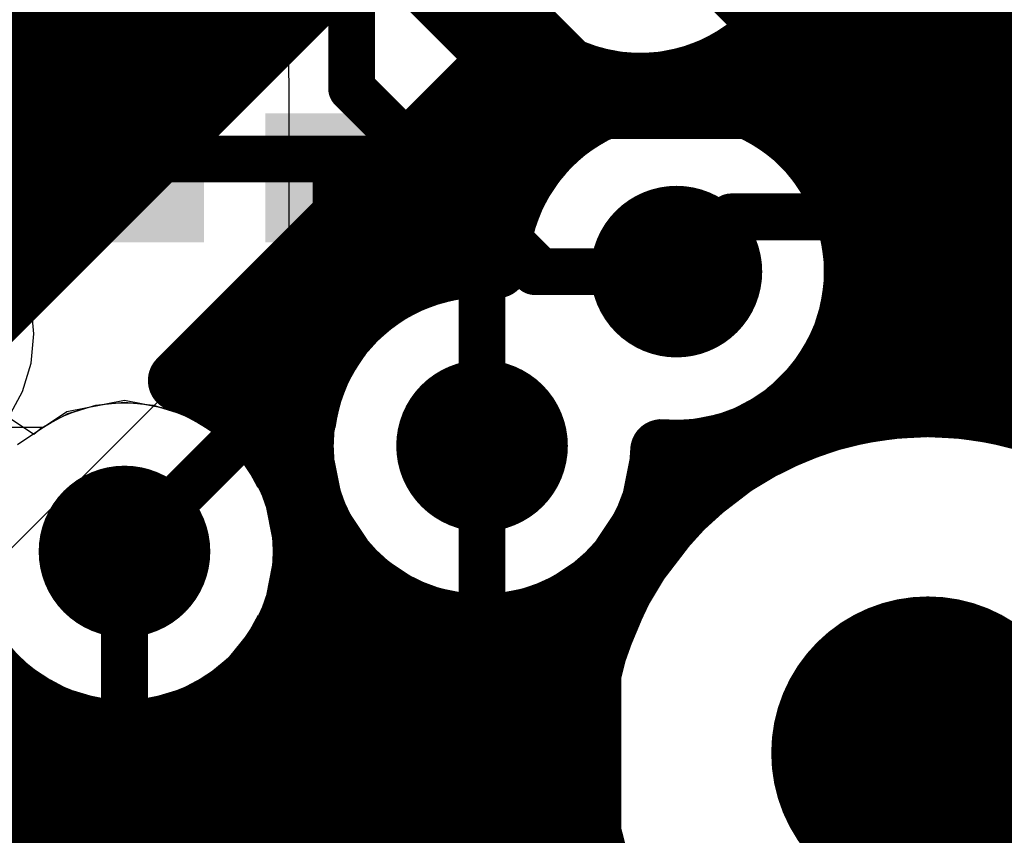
# Model space of a CAD drawing. Header units: millimetres. Extents: x 1.27 to 3.86, y 0.66 to 4.7.
# Tile 183 of 236: x 3.39 to 3.52, y 3.5 to 3.6. Entities that reach past the tile are written whole.
import ezdxf

# ---------------------------------------------------------------- set-up
doc = ezdxf.new("R2010")
doc.units = ezdxf.units.MM
doc.header["$MEASUREMENT"] = 0
for name, color, linetype in [('BottomLayer', 5, 'Continuous'), ('MidLayer1', 16, 'Continuous'), ('MidLayer2', 76, 'Continuous'), ('MidLayer3', 90, 'Continuous'), ('MidLayer4', 156, 'Continuous'), ('MidLayer5', 130, 'Continuous'), ('MidLayer6', 216, 'Continuous'), ('MultiLayer', 9, 'Continuous'), ('PadHoleLayer', 156, 'Continuous'), ('TopLayer', 1, 'Continuous'), ('ViaHoleLayer', 16, 'Continuous')]:
    doc.layers.add(name, color=color, linetype=linetype)

# ---------------------------------------------------------------- blocks, each defined once
blk = doc.blocks.new('S______QSH_030_01_X_D_A_B_201')
at = {"layer": 'PadHoleLayer', "const_width": 0.02008}
blk.add_lwpolyline([(0.09508, 0.39626, 1), (0.11516, 0.39626, 1)], format="xyb", close=True, dxfattribs=at)
blk = doc.blocks.new('0201_S____B_244')
at = {"layer": 'BottomLayer'}
for points in [[(-0.02205, 0.00827), (-0.02205, -0.00827), (-0.00394, 0.00827), (-0.00394, -0.00827)], [(0.00394, 0.00827), (0.00394, -0.00827), (0.02205, 0.00827), (0.02205, -0.00827)]]:
    blk.add_solid(points, dxfattribs=at)
blk = doc.blocks.new('0402L_B_355')
at = {"layer": 'BottomLayer'}
for points in [[(-0.0315, 0.00984), (-0.0315, -0.00984), (-0.00787, 0.00984), (-0.00787, -0.00984)], [(0.00787, 0.00984), (0.00787, -0.00984), (0.0315, 0.00984), (0.0315, -0.00984)]]:
    blk.add_solid(points, dxfattribs=at)
blk = doc.blocks.new('0402L_B_356')
at = {"layer": 'BottomLayer'}
for points in [[(-0.0315, 0.00984), (-0.0315, -0.00984), (-0.00787, 0.00984), (-0.00787, -0.00984)], [(0.00787, 0.00984), (0.00787, -0.00984), (0.0315, 0.00984), (0.0315, -0.00984)]]:
    blk.add_solid(points, dxfattribs=at)

msp = doc.modelspace()

# ---------------------------------------------------------------- linework, layer by layer
at = {"layer": 'BottomLayer'}
for points, const_width in [([(3.42999, 3.619), (3.44872, 3.60028)], 0.006), ([(3.44872, 3.54965), (3.44872, 3.60028)], 0.006), ([(3.36397, 3.58678), (3.40123, 3.58678)], 0.00598), ([(3.40123, 3.58678), (3.40401, 3.584)], 0.00598), ([(3.42999, 3.5632), (3.42999, 3.584)], 0.006), ([(3.47363, 3.57198), (3.48064, 3.579)], 0.006), ([(3.48064, 3.579), (3.51231, 3.579)], 0.006), ([(3.40289, 3.5361), (3.42999, 3.5632)], 0.006), ([(3.3743, 3.51046), (3.40074, 3.48402)], 0.015)]:
    msp.add_lwpolyline(points, dxfattribs=dict(at, const_width=const_width))
for points, const_width in [([(3.44722, 3.60028, 1), (3.45022, 3.60028, 1)], 0.003), ([(3.44722, 3.60028, 1), (3.45022, 3.60028, 1)], 0.003), ([(3.39973, 3.58678, 1), (3.40273, 3.58678, 1)], 0.00299), ([(3.39973, 3.58678, 1), (3.40273, 3.58678, 1)], 0.00299), ([(3.40251, 3.584, 1), (3.4055, 3.584, 1)], 0.00299), ([(3.42849, 3.584, 1), (3.43149, 3.584, 1)], 0.003), ([(3.46813, 3.57198, 1), (3.47913, 3.57198, 1)], 0.011), ([(3.47914, 3.579, 1), (3.48214, 3.579, 1)], 0.003), ([(3.47914, 3.579, 1), (3.48214, 3.579, 1)], 0.003), ([(3.51081, 3.579, 1), (3.51381, 3.579, 1)], 0.003), ([(3.47213, 3.57198, 1), (3.47513, 3.57198, 1)], 0.003), ([(3.42849, 3.5632, 1), (3.43149, 3.5632, 1)], 0.003), ([(3.42849, 3.5632, 1), (3.43149, 3.5632, 1)], 0.003), ([(3.44322, 3.54965, 1), (3.45422, 3.54965, 1)], 0.011), ([(3.44722, 3.54965, 1), (3.45022, 3.54965, 1)], 0.003), ([(3.39739, 3.5361, 1), (3.40839, 3.5361, 1)], 0.011), ([(3.40139, 3.5361, 1), (3.40439, 3.5361, 1)], 0.003)]:
    msp.add_lwpolyline(points, format="xyb", close=True, dxfattribs=dict(at, const_width=const_width))
at = {"layer": 'MidLayer1'}
for p, q in [((3.57711, 3.75722), (3.3747, 3.55481)), ((3.38388, 3.532), (3.60035, 3.74847))]:
    msp.add_line(p, q, dxfattribs=at)
at = {"layer": 'MidLayer1', "const_width": 0.008}
for points in [[(3.39, 3.57011), (3.39, 4.674)], [(3.395, 3.57511), (3.395, 4.674)], [(3.4, 3.58011), (3.4, 4.674)], [(3.405, 3.58511), (3.405, 4.674)], [(3.41, 3.59011), (3.41, 4.674)], [(3.415, 3.59511), (3.415, 4.674)], [(3.42, 3.60011), (3.42, 4.674)], [(3.425, 3.60511), (3.425, 4.674)], [(3.495, 3.58048), (3.495, 3.64312)], [(3.5, 3.55437), (3.5, 3.62802)], [(3.3747, 3.55481), (3.44779, 3.6279)], [(3.505, 3.55475), (3.505, 3.62267)], [(3.51, 3.55457), (3.51, 3.61972)], [(3.515, 3.55381), (3.515, 3.61821)], [(3.49, 3.58814), (3.49, 3.60962)], [(2.98842, 3.605), (3.42489, 3.605)], [(3.48725, 3.605), (3.82701, 3.605)], [(3.40989, 3.55801), (3.4537, 3.60182)], [(3.485, 3.59197), (3.485, 3.60248)], [(3.455, 3.58548), (3.455, 3.60075)], [(2.99087, 3.6), (3.41989, 3.6)], [(3.45188, 3.6), (3.45604, 3.6)], [(3.48196, 3.6), (3.82701, 3.6)], [(3.45, 3.57262), (3.45, 3.59812)], [(3.46, 3.59051), (3.46, 3.59783)], [(3.48, 3.59408), (3.48, 3.5988)], [(3.465, 3.59331), (3.465, 3.59635)], [(2.99185, 3.595), (3.41489, 3.595)], [(3.44688, 3.595), (3.82701, 3.595)], [(3.445, 3.57235), (3.445, 3.59312)], [(2.99157, 3.59), (3.40989, 3.59)], [(3.44188, 3.59), (3.45933, 3.59)], [(3.48792, 3.59), (3.82701, 3.59)], [(3.44, 3.57094), (3.44, 3.58812)], [(2.98998, 3.585), (3.40489, 3.585)], [(3.43688, 3.585), (3.45466, 3.585)], [(3.49259, 3.585), (3.82701, 3.585)], [(3.435, 3.56812), (3.435, 3.58312)], [(2.98667, 3.58), (3.39989, 3.58)], [(3.43188, 3.58), (3.45207, 3.58)], [(3.49518, 3.58), (3.82701, 3.58)], [(3.43, 3.56302), (3.43, 3.57812)], [(2.97979, 3.575), (3.39489, 3.575)], [(3.42688, 3.575), (3.45082, 3.575)], [(3.49643, 3.575), (3.82701, 3.575)], [(3.425, 3.54243), (3.425, 3.57312)], [(2.76737, 3.57), (3.38989, 3.57)], [(3.42188, 3.57), (3.43799, 3.57)], [(3.49654, 3.57), (3.82701, 3.57)], [(3.42, 3.55147), (3.42, 3.56812)], [(3.41688, 3.565), (3.43158, 3.565)], [(3.49554, 3.565), (3.55249, 3.565)], [(3.415, 3.55565), (3.415, 3.56312)], [(3.495, 3.55342), (3.495, 3.56349)], [(3.41188, 3.56), (3.42817, 3.56)], [(3.49326, 3.56), (3.5478, 3.56)], [(3.41599, 3.555), (3.42635, 3.555)], [(3.48914, 3.555), (3.54519, 3.555)], [(3.49, 3.55184), (3.49, 3.55583)], [(3.42121, 3.55), (3.42572, 3.55)], [(3.48, 3.54647), (3.48, 3.54988)], [(3.48039, 3.55), (3.48583, 3.55)], [(3.475, 3.54232), (3.475, 3.54903)], [(3.47124, 3.545), (3.47805, 3.545)], [(3.47, 3.53661), (3.47, 3.54094)], [(3.46959, 3.54), (3.47276, 3.54)], [(3.43, 3.46113), (3.43, 3.53628)], [(3.42586, 3.535), (3.43099, 3.535)], [(3.465, 3.52789), (3.465, 3.53341)], [(3.435, 3.46192), (3.435, 3.53119)], [(3.425, 3.45911), (3.425, 3.52976)], [(3.42507, 3.53), (3.43677, 3.53)], [(3.46, 3.45777), (3.46, 3.52961)], [(3.46066, 3.53), (3.46598, 3.53)], [(3.44, 3.46162), (3.44, 3.52837)], [(3.455, 3.45444), (3.455, 3.52753)], [(3.445, 3.46018), (3.445, 3.52696)], [(3.45, 3.45734), (3.45, 3.52669)], [(3.42304, 3.525), (3.46387, 3.525)], [(3.08028, 3.52), (3.38646, 3.52)], [(3.41932, 3.52), (3.46244, 3.52)], [(3.42, 3.45543), (3.42, 3.52073)], [(3.39, 3.09473), (3.39, 3.51705)], [(3.415, 3.44835), (3.415, 3.51654)], [(3.07528, 3.515), (3.39373, 3.515)], [(3.395, 3.05529), (3.395, 3.51449)], [(3.41205, 3.515), (3.46161, 3.515)], [(3.4, 2.59636), (3.4, 3.51328)], [(3.405, 2.60034), (3.405, 3.51319)], [(3.41, 2.60256), (3.41, 3.51422)], [(3.1987, 3.51), (3.46136, 3.51)], [(3.20749, 3.505), (3.46167, 3.505)], [(3.21162, 3.5), (3.46256, 3.5)]]:
    msp.add_lwpolyline(points, dxfattribs=at)
for points in [[(3.492, 3.619, -0.647476), (3.4537, 3.60182)], [(3.45063, 3.57257, -0.987276), (3.49663, 3.57198)], [(3.47171, 3.54906, -2.51656), (3.45063, 3.57257)], [(3.49663, 3.57198, -0.438877), (3.47171, 3.54906)], [(3.40989, 3.55801, -0.326314), (3.42589, 3.5361)], [(3.42589, 3.5361, -0.914195), (3.38026, 3.532)]]:
    msp.add_lwpolyline(points, format="xyb", dxfattribs=at)
at = {"layer": 'MidLayer1'}
for points, const_width in [([(3.38461, 3.61046, 1), (3.39248, 3.61046, 1)], 0.00787), ([(3.42289, 3.605, 1), (3.42689, 3.605, 1)], 0.004), ([(3.423, 3.60511, 1), (3.427, 3.60511, 1)], 0.004), ([(3.48525, 3.605, 1), (3.48925, 3.605, 1)], 0.004), ([(3.4517, 3.60182, 1), (3.4557, 3.60182, 1)], 0.004), ([(3.4517, 3.60182, 1), (3.4557, 3.60182, 1)], 0.004), ([(3.483, 3.60248, 1), (3.487, 3.60248, 1)], 0.004), ([(3.453, 3.60075, 1), (3.457, 3.60075, 1)], 0.004), ([(3.41789, 3.6, 1), (3.42189, 3.6, 1)], 0.004), ([(3.418, 3.60011, 1), (3.422, 3.60011, 1)], 0.004), ([(3.44988, 3.6, 1), (3.45388, 3.6, 1)], 0.004), ([(3.45404, 3.6, 1), (3.45804, 3.6, 1)], 0.004), ([(3.47996, 3.6, 1), (3.48396, 3.6, 1)], 0.004), ([(3.448, 3.59812, 1), (3.452, 3.59812, 1)], 0.004), ([(3.458, 3.59783, 1), (3.462, 3.59783, 1)], 0.004), ([(3.478, 3.5988, 1), (3.482, 3.5988, 1)], 0.004), ([(3.463, 3.59635, 1), (3.467, 3.59635, 1)], 0.004), ([(3.41289, 3.595, 1), (3.41689, 3.595, 1)], 0.004), ([(3.413, 3.59511, 1), (3.417, 3.59511, 1)], 0.004), ([(3.44488, 3.595, 1), (3.44888, 3.595, 1)], 0.004), ([(3.478, 3.59408, 1), (3.482, 3.59408, 1)], 0.004), ([(3.443, 3.59312, 1), (3.447, 3.59312, 1)], 0.004), ([(3.463, 3.59331, 1), (3.467, 3.59331, 1)], 0.004), ([(3.483, 3.59197, 1), (3.487, 3.59197, 1)], 0.004), ([(3.458, 3.59051, 1), (3.462, 3.59051, 1)], 0.004), ([(3.40789, 3.59, 1), (3.41189, 3.59, 1)], 0.004), ([(3.408, 3.59011, 1), (3.412, 3.59011, 1)], 0.004), ([(3.43988, 3.59, 1), (3.44388, 3.59, 1)], 0.004), ([(3.45733, 3.59, 1), (3.46133, 3.59, 1)], 0.004), ([(3.48592, 3.59, 1), (3.48992, 3.59, 1)], 0.004), ([(3.438, 3.58812, 1), (3.442, 3.58812, 1)], 0.004), ([(3.488, 3.58814, 1), (3.492, 3.58814, 1)], 0.004), ([(3.403, 3.58511, 1), (3.407, 3.58511, 1)], 0.004), ([(3.453, 3.58548, 1), (3.457, 3.58548, 1)], 0.004), ([(3.40289, 3.585, 1), (3.40689, 3.585, 1)], 0.004), ([(3.43488, 3.585, 1), (3.43888, 3.585, 1)], 0.004), ([(3.45266, 3.585, 1), (3.45666, 3.585, 1)], 0.004), ([(3.49059, 3.585, 1), (3.49459, 3.585, 1)], 0.004), ([(3.433, 3.58312, 1), (3.437, 3.58312, 1)], 0.004), ([(3.398, 3.58011, 1), (3.402, 3.58011, 1)], 0.004), ([(3.493, 3.58048, 1), (3.497, 3.58048, 1)], 0.004), ([(3.39789, 3.58, 1), (3.40189, 3.58, 1)], 0.004), ([(3.42988, 3.58, 1), (3.43388, 3.58, 1)], 0.004), ([(3.45007, 3.58, 1), (3.45407, 3.58, 1)], 0.004), ([(3.46813, 3.57198, 1), (3.47913, 3.57198, 1)], 0.011), ([(3.49318, 3.58, 1), (3.49718, 3.58, 1)], 0.004), ([(3.428, 3.57812, 1), (3.432, 3.57812, 1)], 0.004), ([(3.39289, 3.575, 1), (3.39689, 3.575, 1)], 0.004), ([(3.393, 3.57511, 1), (3.397, 3.57511, 1)], 0.004), ([(3.42488, 3.575, 1), (3.42888, 3.575, 1)], 0.004), ([(3.44882, 3.575, 1), (3.45282, 3.575, 1)], 0.004), ([(3.49443, 3.575, 1), (3.49843, 3.575, 1)], 0.004), ([(3.423, 3.57312, 1), (3.427, 3.57312, 1)], 0.004), ([(3.448, 3.57262, 1), (3.452, 3.57262, 1)], 0.004), ([(3.44863, 3.57257, 1), (3.45263, 3.57257, 1)], 0.004), ([(3.44863, 3.57257, 1), (3.45263, 3.57257, 1)], 0.004), ([(3.443, 3.57235, 1), (3.447, 3.57235, 1)], 0.004), ([(3.49463, 3.57198, 1), (3.49863, 3.57198, 1)], 0.004), ([(3.49463, 3.57198, 1), (3.49863, 3.57198, 1)], 0.004), ([(3.38789, 3.57, 1), (3.39189, 3.57, 1)], 0.004), ([(3.388, 3.57011, 1), (3.392, 3.57011, 1)], 0.004), ([(3.41988, 3.57, 1), (3.42388, 3.57, 1)], 0.004), ([(3.43599, 3.57, 1), (3.43999, 3.57, 1)], 0.004), ([(3.438, 3.57094, 1), (3.442, 3.57094, 1)], 0.004), ([(3.49454, 3.57, 1), (3.49854, 3.57, 1)], 0.004), ([(3.418, 3.56812, 1), (3.422, 3.56812, 1)], 0.004), ([(3.433, 3.56812, 1), (3.437, 3.56812, 1)], 0.004), ([(3.41488, 3.565, 1), (3.41888, 3.565, 1)], 0.004), ([(3.42958, 3.565, 1), (3.43358, 3.565, 1)], 0.004), ([(3.49354, 3.565, 1), (3.49754, 3.565, 1)], 0.004), ([(3.413, 3.56312, 1), (3.417, 3.56312, 1)], 0.004), ([(3.428, 3.56302, 1), (3.432, 3.56302, 1)], 0.004), ([(3.493, 3.56349, 1), (3.497, 3.56349, 1)], 0.004), ([(3.40988, 3.56, 1), (3.41388, 3.56, 1)], 0.004), ([(3.42617, 3.56, 1), (3.43017, 3.56, 1)], 0.004), ([(3.49126, 3.56, 1), (3.49526, 3.56, 1)], 0.004), ([(3.40789, 3.55801, 1), (3.41189, 3.55801, 1)], 0.004), ([(3.40789, 3.55801, 1), (3.41189, 3.55801, 1)], 0.004), ([(3.44322, 3.54965, 1), (3.45422, 3.54965, 1)], 0.011), ([(3.413, 3.55565, 1), (3.417, 3.55565, 1)], 0.004), ([(3.41399, 3.555, 1), (3.41799, 3.555, 1)], 0.004), ([(3.42435, 3.555, 1), (3.42835, 3.555, 1)], 0.004), ([(3.48714, 3.555, 1), (3.49114, 3.555, 1)], 0.004), ([(3.488, 3.55583, 1), (3.492, 3.55583, 1)], 0.004), ([(3.55036, 3.51026, 1), (3.46136, 3.51026, 1)], 0.008), ([(3.498, 3.55437, 1), (3.502, 3.55437, 1)], 0.004), ([(3.503, 3.55475, 1), (3.507, 3.55475, 1)], 0.004), ([(3.508, 3.55457, 1), (3.512, 3.55457, 1)], 0.004), ([(3.513, 3.55381, 1), (3.517, 3.55381, 1)], 0.004), ([(3.493, 3.55342, 1), (3.497, 3.55342, 1)], 0.004), ([(3.418, 3.55147, 1), (3.422, 3.55147, 1)], 0.004), ([(3.488, 3.55184, 1), (3.492, 3.55184, 1)], 0.004), ([(3.41921, 3.55, 1), (3.42321, 3.55, 1)], 0.004), ([(3.42372, 3.55, 1), (3.42772, 3.55, 1)], 0.004), ([(3.478, 3.54988, 1), (3.482, 3.54988, 1)], 0.004), ([(3.47839, 3.55, 1), (3.48239, 3.55, 1)], 0.004), ([(3.48384, 3.55, 1), (3.48784, 3.55, 1)], 0.004), ([(3.46971, 3.54906, 1), (3.47371, 3.54906, 1)], 0.004), ([(3.46971, 3.54906, 1), (3.47371, 3.54906, 1)], 0.004), ([(3.473, 3.54903, 1), (3.477, 3.54903, 1)], 0.004), ([(3.478, 3.54647, 1), (3.482, 3.54647, 1)], 0.004), ([(3.46924, 3.545, 1), (3.47324, 3.545, 1)], 0.004), ([(3.47605, 3.545, 1), (3.48005, 3.545, 1)], 0.004), ([(3.39739, 3.5361, 1), (3.40839, 3.5361, 1)], 0.011), ([(3.423, 3.54243, 1), (3.427, 3.54243, 1)], 0.004), ([(3.473, 3.54232, 1), (3.477, 3.54232, 1)], 0.004), ([(3.468, 3.54094, 1), (3.472, 3.54094, 1)], 0.004), ([(3.46759, 3.54, 1), (3.47159, 3.54, 1)], 0.004), ([(3.47076, 3.54, 1), (3.47476, 3.54, 1)], 0.004), ([(3.42389, 3.5361, 1), (3.42789, 3.5361, 1)], 0.004), ([(3.42389, 3.5361, 1), (3.42789, 3.5361, 1)], 0.004), ([(3.428, 3.53628, 1), (3.432, 3.53628, 1)], 0.004), ([(3.468, 3.53661, 1), (3.472, 3.53661, 1)], 0.004), ([(3.42386, 3.535, 1), (3.42786, 3.535, 1)], 0.004), ([(3.42899, 3.535, 1), (3.43299, 3.535, 1)], 0.004), ([(3.463, 3.53341, 1), (3.467, 3.53341, 1)], 0.004), ([(3.433, 3.53119, 1), (3.437, 3.53119, 1)], 0.004), ([(3.423, 3.52976, 1), (3.427, 3.52976, 1)], 0.004), ([(3.42307, 3.53, 1), (3.42707, 3.53, 1)], 0.004), ([(3.43477, 3.53, 1), (3.43877, 3.53, 1)], 0.004), ([(3.458, 3.52961, 1), (3.462, 3.52961, 1)], 0.004), ([(3.45866, 3.53, 1), (3.46266, 3.53, 1)], 0.004), ([(3.46398, 3.53, 1), (3.46798, 3.53, 1)], 0.004), ([(3.438, 3.52837, 1), (3.442, 3.52837, 1)], 0.004), ([(3.453, 3.52753, 1), (3.457, 3.52753, 1)], 0.004), ([(3.463, 3.52789, 1), (3.467, 3.52789, 1)], 0.004), ([(3.443, 3.52696, 1), (3.447, 3.52696, 1)], 0.004), ([(3.448, 3.52669, 1), (3.452, 3.52669, 1)], 0.004), ([(3.42104, 3.525, 1), (3.42504, 3.525, 1)], 0.004), ([(3.46187, 3.525, 1), (3.46587, 3.525, 1)], 0.004), ([(3.38446, 3.52, 1), (3.38846, 3.52, 1)], 0.004), ([(3.41732, 3.52, 1), (3.42132, 3.52, 1)], 0.004), ([(3.418, 3.52073, 1), (3.422, 3.52073, 1)], 0.004), ([(3.46044, 3.52, 1), (3.46444, 3.52, 1)], 0.004), ([(3.388, 3.51705, 1), (3.392, 3.51705, 1)], 0.004), ([(3.413, 3.51654, 1), (3.417, 3.51654, 1)], 0.004), ([(3.39173, 3.515, 1), (3.39573, 3.515, 1)], 0.004), ([(3.393, 3.51449, 1), (3.397, 3.51449, 1)], 0.004), ([(3.41005, 3.515, 1), (3.41405, 3.515, 1)], 0.004), ([(3.45961, 3.515, 1), (3.46361, 3.515, 1)], 0.004), ([(3.398, 3.51328, 1), (3.402, 3.51328, 1)], 0.004), ([(3.403, 3.51319, 1), (3.407, 3.51319, 1)], 0.004), ([(3.408, 3.51422, 1), (3.412, 3.51422, 1)], 0.004), ([(3.45936, 3.51026, 1), (3.46336, 3.51026, 1)], 0.004), ([(3.45936, 3.51, 1), (3.46336, 3.51, 1)], 0.004), ([(3.45967, 3.505, 1), (3.46367, 3.505, 1)], 0.004), ([(3.46056, 3.5, 1), (3.46456, 3.5, 1)], 0.004)]:
    msp.add_lwpolyline(points, format="xyb", close=True, dxfattribs=dict(at, const_width=const_width))
at = {"layer": 'MidLayer2', "const_width": 0.006}
for points in [[(3.447, 3.605), (3.447, 3.97012)], [(3.432, 3.59547), (3.432, 3.956)], [(3.447, 3.605), (3.46001, 3.59198)], [(3.432, 3.59547), (3.45548, 3.57198)], [(3.46001, 3.59198), (3.48519, 3.59198)], [(3.48519, 3.59198), (3.56806, 3.50911)], [(3.45548, 3.57198), (3.47363, 3.57198)]]:
    msp.add_lwpolyline(points, dxfattribs=at)
at = {"layer": 'MidLayer2'}
for points, const_width in [([(3.4455, 3.605, 1), (3.4485, 3.605, 1)], 0.003), ([(3.4455, 3.605, 1), (3.4485, 3.605, 1)], 0.003), ([(3.4305, 3.59547, 1), (3.4335, 3.59547, 1)], 0.003), ([(3.4305, 3.59547, 1), (3.4335, 3.59547, 1)], 0.003), ([(3.45851, 3.59198, 1), (3.46151, 3.59198, 1)], 0.003), ([(3.45851, 3.59198, 1), (3.46151, 3.59198, 1)], 0.003), ([(3.48369, 3.59198, 1), (3.48669, 3.59198, 1)], 0.003), ([(3.48369, 3.59198, 1), (3.48669, 3.59198, 1)], 0.003), ([(3.46813, 3.57198, 1), (3.47913, 3.57198, 1)], 0.011), ([(3.45398, 3.57198, 1), (3.45698, 3.57198, 1)], 0.003), ([(3.45398, 3.57198, 1), (3.45698, 3.57198, 1)], 0.003), ([(3.47213, 3.57198, 1), (3.47513, 3.57198, 1)], 0.003), ([(3.44322, 3.54965, 1), (3.45422, 3.54965, 1)], 0.011), ([(3.39739, 3.5361, 1), (3.40839, 3.5361, 1)], 0.011)]:
    msp.add_lwpolyline(points, format="xyb", close=True, dxfattribs=dict(at, const_width=const_width))
at = {"layer": 'MidLayer3', "const_width": 0.006}
for points in [[(3.35901, 3.70011), (3.46614, 3.59297)], [(3.46614, 3.59297), (3.55268, 3.59297)]]:
    msp.add_lwpolyline(points, dxfattribs=at)
at = {"layer": 'MidLayer3'}
for points, const_width in [([(3.46464, 3.59297, 1), (3.46764, 3.59297, 1)], 0.003), ([(3.46464, 3.59297, 1), (3.46764, 3.59297, 1)], 0.003), ([(3.46813, 3.57198, 1), (3.47913, 3.57198, 1)], 0.011), ([(3.44322, 3.54965, 1), (3.45422, 3.54965, 1)], 0.011), ([(3.39739, 3.5361, 1), (3.40839, 3.5361, 1)], 0.011)]:
    msp.add_lwpolyline(points, format="xyb", close=True, dxfattribs=dict(at, const_width=const_width))
at = {"layer": 'MidLayer4'}
for p, q in [((3.4553, 3.6053), (3.46159, 3.6011)), ((3.47641, 3.6011), (3.4827, 3.6053)), ((3.46159, 3.6011), (3.469, 3.59963)), ((3.469, 3.59963), (3.47641, 3.6011)), ((3.47363, 3.59136), (3.46621, 3.58988)), ((3.48104, 3.58988), (3.47363, 3.59136)), ((3.46621, 3.58988), (3.45993, 3.58568)), ((3.48732, 3.58568), (3.48104, 3.58988)), ((3.45993, 3.58568), (3.45573, 3.5794)), ((3.49152, 3.5794), (3.48732, 3.58568)), ((3.45573, 3.5794), (3.45445, 3.57298)), ((3.493, 3.57198), (3.49152, 3.5794)), ((3.45445, 3.57298), (3.45185, 3.56958)), ((3.49152, 3.56457), (3.493, 3.57198)), ((3.44872, 3.56903), (3.4413, 3.56755)), ((3.45087, 3.5686), (3.44872, 3.56903)), ((3.45185, 3.56958), (3.45087, 3.5686)), ((3.4413, 3.56755), (3.43502, 3.56335)), ((3.48732, 3.55829), (3.49152, 3.56457)), ((3.43502, 3.56335), (3.43082, 3.55707)), ((3.48104, 3.55409), (3.48732, 3.55829)), ((3.43082, 3.55707), (3.42934, 3.54965)), ((3.40289, 3.55547), (3.39548, 3.55399)), ((3.4103, 3.55399), (3.40289, 3.55547)), ((3.39548, 3.55399), (3.38919, 3.54979)), ((3.41659, 3.54979), (3.4103, 3.55399)), ((3.47363, 3.55261), (3.48104, 3.55409)), ((3.47049, 3.55206), (3.47147, 3.55304)), ((3.47147, 3.55304), (3.47363, 3.55261)), ((3.46789, 3.54865), (3.47049, 3.55206)), ((3.50586, 3.55111), (3.49529, 3.54972)), ((3.51643, 3.54972), (3.50586, 3.55111)), ((3.42079, 3.54351), (3.41659, 3.54979)), ((3.42934, 3.54965), (3.43082, 3.54224)), ((3.49529, 3.54972), (3.48544, 3.54564)), ((3.46661, 3.54224), (3.46789, 3.54865)), ((3.48544, 3.54564), (3.47698, 3.53915)), ((3.42226, 3.5361), (3.42079, 3.54351)), ((3.43082, 3.54224), (3.43502, 3.53595)), ((3.46241, 3.53595), (3.46661, 3.54224)), ((3.47698, 3.53915), (3.47048, 3.53069)), ((3.42079, 3.52868), (3.42226, 3.5361)), ((3.43502, 3.53595), (3.4413, 3.53176)), ((3.45613, 3.53176), (3.46241, 3.53595)), ((3.4413, 3.53176), (3.44872, 3.53028)), ((3.44872, 3.53028), (3.45613, 3.53176)), ((3.47048, 3.53069), (3.4664, 3.52083)), ((3.41659, 3.5224), (3.42079, 3.52868)), ((3.38919, 3.5224), (3.39548, 3.5182)), ((3.4103, 3.5182), (3.41659, 3.5224)), ((3.4664, 3.52083), (3.46501, 3.51026)), ((3.39548, 3.5182), (3.40289, 3.51672)), ((3.40289, 3.51672), (3.4103, 3.5182)), ((3.46501, 3.51026), (3.4664, 3.49969))]:
    msp.add_line(p, q, dxfattribs=at)
at = {"layer": 'MidLayer4', "const_width": 0.011}
for points in [[(3.46813, 3.57198, 1), (3.47913, 3.57198, 1)], [(3.44322, 3.54965, 1), (3.45422, 3.54965, 1)], [(3.39739, 3.5361, 1), (3.40839, 3.5361, 1)]]:
    msp.add_lwpolyline(points, format="xyb", close=True, dxfattribs=at)
at = {"layer": 'MidLayer5', "const_width": 0.006}
for points in [[(3.47743, 3.63934), (3.51135, 3.60542)], [(3.469, 3.619), (3.49582, 3.59217)], [(3.51135, 3.57003), (3.51135, 3.60542)], [(3.49582, 3.56324), (3.49582, 3.59217)], [(3.36498, 3.58642), (3.44175, 3.58642)], [(3.44175, 3.58642), (3.45619, 3.57198)], [(3.45619, 3.57198), (3.47363, 3.57198)], [(3.51135, 3.57003), (3.54991, 3.53146)], [(3.46355, 3.53097), (3.49582, 3.56324)], [(3.44872, 3.48246), (3.44872, 3.54965)], [(3.40289, 3.39166), (3.40289, 3.5361)], [(3.46355, 3.48038), (3.46355, 3.53097)]]:
    msp.add_lwpolyline(points, dxfattribs=at)
at = {"layer": 'MidLayer5'}
for points, const_width in [([(3.50985, 3.60542, 1), (3.51285, 3.60542, 1)], 0.003), ([(3.50985, 3.60542, 1), (3.51285, 3.60542, 1)], 0.003), ([(3.49432, 3.59217, 1), (3.49732, 3.59217, 1)], 0.003), ([(3.49432, 3.59217, 1), (3.49732, 3.59217, 1)], 0.003), ([(3.44025, 3.58642, 1), (3.44325, 3.58642, 1)], 0.003), ([(3.44025, 3.58642, 1), (3.44325, 3.58642, 1)], 0.003), ([(3.46813, 3.57198, 1), (3.47913, 3.57198, 1)], 0.011), ([(3.45469, 3.57198, 1), (3.45769, 3.57198, 1)], 0.003), ([(3.45469, 3.57198, 1), (3.45769, 3.57198, 1)], 0.003), ([(3.47213, 3.57198, 1), (3.47513, 3.57198, 1)], 0.003), ([(3.50985, 3.57003, 1), (3.51285, 3.57003, 1)], 0.003), ([(3.50985, 3.57003, 1), (3.51285, 3.57003, 1)], 0.003), ([(3.49432, 3.56324, 1), (3.49732, 3.56324, 1)], 0.003), ([(3.49432, 3.56324, 1), (3.49732, 3.56324, 1)], 0.003), ([(3.44322, 3.54965, 1), (3.45422, 3.54965, 1)], 0.011), ([(3.44722, 3.54965, 1), (3.45022, 3.54965, 1)], 0.003), ([(3.39739, 3.5361, 1), (3.40839, 3.5361, 1)], 0.011), ([(3.40139, 3.5361, 1), (3.40439, 3.5361, 1)], 0.003), ([(3.46205, 3.53097, 1), (3.46505, 3.53097, 1)], 0.003), ([(3.46205, 3.53097, 1), (3.46505, 3.53097, 1)], 0.003)]:
    msp.add_lwpolyline(points, format="xyb", close=True, dxfattribs=dict(at, const_width=const_width))
at = {"layer": 'MidLayer6'}
for p, q in [((3.42374, 3.69005), (3.42404, 3.54532)), ((3.48028, 3.60368), (3.4825, 3.6055)), ((3.48028, 3.58982), (3.48028, 3.60368)), ((3.48093, 3.58962), (3.48028, 3.58982)), ((3.48423, 3.58786), (3.48093, 3.58962)), ((3.48713, 3.58548), (3.48423, 3.58786)), ((3.4895, 3.58259), (3.48713, 3.58548)), ((3.49126, 3.57929), (3.4895, 3.58259)), ((3.49235, 3.57571), (3.49126, 3.57929)), ((3.49272, 3.57198), (3.49235, 3.57571)), ((3.38982, 3.57138), (3.38804, 3.57472)), ((3.49235, 3.56826), (3.49272, 3.57198)), ((3.39092, 3.56776), (3.38982, 3.57138)), ((3.39129, 3.564), (3.39092, 3.56776)), ((3.49126, 3.56468), (3.49235, 3.56826)), ((3.39092, 3.56023), (3.39129, 3.564)), ((3.4895, 3.56138), (3.49126, 3.56468)), ((3.48713, 3.55848), (3.4895, 3.56138)), ((3.38982, 3.55662), (3.39092, 3.56023)), ((3.48423, 3.55611), (3.48713, 3.55848)), ((3.38804, 3.55328), (3.38982, 3.55662)), ((3.40289, 3.55519), (3.39916, 3.55482)), ((3.40661, 3.55482), (3.40289, 3.55519)), ((3.48093, 3.55435), (3.48423, 3.55611)), ((3.39916, 3.55482), (3.39558, 3.55373)), ((3.4102, 3.55373), (3.40661, 3.55482)), ((3.48028, 3.55415), (3.48093, 3.55435)), ((3.48028, 3.54669), (3.48028, 3.55415)), ((3.39125, 3.55112), (3.38804, 3.55328)), ((3.39558, 3.55373), (3.39228, 3.55197)), ((3.4135, 3.55197), (3.4102, 3.55373)), ((3.39228, 3.55197), (3.39125, 3.55112)), ((3.41639, 3.5496), (3.4135, 3.55197)), ((3.50056, 3.5505), (3.49536, 3.54946)), ((3.50586, 3.55085), (3.50056, 3.5505)), ((3.51116, 3.5505), (3.50586, 3.55085)), ((3.51637, 3.54946), (3.51116, 3.5505)), ((3.41876, 3.5467), (3.41639, 3.5496)), ((3.49536, 3.54946), (3.49033, 3.54776)), ((3.49033, 3.54776), (3.48557, 3.54541)), ((3.42004, 3.54431), (3.41876, 3.5467)), ((3.48428, 3.54455), (3.48028, 3.54669)), ((3.42404, 3.54532), (3.42004, 3.54431)), ((3.48557, 3.54541), (3.48428, 3.54455)), ((3.41876, 3.52549), (3.42007, 3.52794)), ((3.42007, 3.52794), (3.42408, 3.52712)), ((3.42408, 3.52712), (3.42423, 3.45383)), ((3.41639, 3.5226), (3.41876, 3.52549)), ((3.4135, 3.52022), (3.41639, 3.5226)), ((3.4102, 3.51846), (3.4135, 3.52022)), ((3.39032, 3.51739), (3.39195, 3.51893)), ((3.39195, 3.51893), (3.39336, 3.51965)), ((3.39336, 3.51965), (3.39558, 3.51846)), ((3.39558, 3.51846), (3.39916, 3.51737)), ((3.40661, 3.51737), (3.4102, 3.51846)), ((3.39007, 3.51703), (3.39032, 3.51739)), ((3.39916, 3.51737), (3.40289, 3.517)), ((3.40289, 3.517), (3.40661, 3.51737)), ((3.39092, 3.51423), (3.39007, 3.51703)), ((3.39129, 3.51046), (3.39092, 3.51423)), ((3.39092, 3.5067), (3.39129, 3.51046)), ((3.38982, 3.50308), (3.39092, 3.5067)), ((3.38804, 3.49974), (3.38982, 3.50308))]:
    msp.add_line(p, q, dxfattribs=at)
at = {"layer": 'MidLayer6', "const_width": 0.011}
for points in [[(3.46813, 3.57198, 1), (3.47913, 3.57198, 1)], [(3.44322, 3.54965, 1), (3.45422, 3.54965, 1)], [(3.39739, 3.5361, 1), (3.40839, 3.5361, 1)]]:
    msp.add_lwpolyline(points, format="xyb", close=True, dxfattribs=at)
at = {"layer": 'MultiLayer'}
for points, const_width in [([(3.38461, 3.61046, 1), (3.39248, 3.61046, 1)], 0.00787), ([(3.46813, 3.57198, 1), (3.47913, 3.57198, 1)], 0.011), ([(3.44322, 3.54965, 1), (3.45422, 3.54965, 1)], 0.011), ([(3.39739, 3.5361, 1), (3.40839, 3.5361, 1)], 0.011)]:
    msp.add_lwpolyline(points, format="xyb", close=True, dxfattribs=dict(at, const_width=const_width))
at = {"layer": 'TopLayer'}
for p, q in [((3.45639, 3.60477), (3.45728, 3.60403)), ((3.48072, 3.60403), (3.4816, 3.60477)), ((3.45728, 3.60403), (3.4582, 3.60335)), ((3.4582, 3.60335), (3.45917, 3.60273)), ((3.47883, 3.60273), (3.4798, 3.60335)), ((3.4798, 3.60335), (3.48072, 3.60403)), ((3.45917, 3.60273), (3.46017, 3.60217)), ((3.46017, 3.60217), (3.4612, 3.60166)), ((3.4768, 3.60166), (3.47783, 3.60217)), ((3.47783, 3.60217), (3.47883, 3.60273)), ((3.4612, 3.60166), (3.46226, 3.60122)), ((3.46226, 3.60122), (3.46334, 3.60085)), ((3.46334, 3.60085), (3.46445, 3.60054)), ((3.46445, 3.60054), (3.46557, 3.6003)), ((3.47243, 3.6003), (3.47355, 3.60054)), ((3.47355, 3.60054), (3.47465, 3.60085)), ((3.47465, 3.60085), (3.47574, 3.60122)), ((3.47574, 3.60122), (3.4768, 3.60166)), ((3.46557, 3.6003), (3.46671, 3.60013)), ((3.46671, 3.60013), (3.46785, 3.60002)), ((3.46785, 3.60002), (3.469, 3.59999)), ((3.469, 3.59999), (3.47015, 3.60002)), ((3.47015, 3.60002), (3.47129, 3.60013)), ((3.47129, 3.60013), (3.47243, 3.6003)), ((3.46908, 3.59044), (3.46797, 3.59013)), ((3.4702, 3.59068), (3.46908, 3.59044)), ((3.47133, 3.59085), (3.4702, 3.59068)), ((3.47248, 3.59096), (3.47133, 3.59085)), ((3.47363, 3.59099), (3.47248, 3.59096)), ((3.47477, 3.59096), (3.47363, 3.59099)), ((3.47592, 3.59085), (3.47477, 3.59096)), ((3.47705, 3.59068), (3.47592, 3.59085)), ((3.47817, 3.59044), (3.47705, 3.59068)), ((3.47928, 3.59013), (3.47817, 3.59044)), ((3.46582, 3.58932), (3.46479, 3.58882)), ((3.46689, 3.58976), (3.46582, 3.58932)), ((3.46797, 3.59013), (3.46689, 3.58976)), ((3.48037, 3.58976), (3.47928, 3.59013)), ((3.48143, 3.58932), (3.48037, 3.58976)), ((3.48246, 3.58882), (3.48143, 3.58932)), ((3.46379, 3.58825), (3.46283, 3.58763)), ((3.46479, 3.58882), (3.46379, 3.58825)), ((3.48346, 3.58825), (3.48246, 3.58882)), ((3.48442, 3.58763), (3.48346, 3.58825)), ((3.4619, 3.58695), (3.46102, 3.58621)), ((3.46283, 3.58763), (3.4619, 3.58695)), ((3.48535, 3.58695), (3.48442, 3.58763)), ((3.48623, 3.58621), (3.48535, 3.58695)), ((3.46018, 3.58543), (3.4594, 3.58459)), ((3.46102, 3.58621), (3.46018, 3.58543)), ((3.48707, 3.58543), (3.48623, 3.58621)), ((3.48785, 3.58459), (3.48707, 3.58543)), ((3.4594, 3.58459), (3.45866, 3.58371)), ((3.48859, 3.58371), (3.48785, 3.58459)), ((3.45866, 3.58371), (3.45798, 3.58278)), ((3.48927, 3.58278), (3.48859, 3.58371)), ((3.45736, 3.58182), (3.45679, 3.58082)), ((3.45798, 3.58278), (3.45736, 3.58182)), ((3.48989, 3.58182), (3.48927, 3.58278)), ((3.49046, 3.58082), (3.48989, 3.58182)), ((3.45679, 3.58082), (3.45629, 3.57979)), ((3.49096, 3.57979), (3.49046, 3.58082)), ((3.45629, 3.57979), (3.45585, 3.57872)), ((3.4914, 3.57872), (3.49096, 3.57979)), ((3.45585, 3.57872), (3.45548, 3.57764)), ((3.49177, 3.57764), (3.4914, 3.57872)), ((3.45517, 3.57653), (3.45493, 3.57541)), ((3.45548, 3.57764), (3.45517, 3.57653)), ((3.49208, 3.57653), (3.49177, 3.57764)), ((3.49232, 3.57541), (3.49208, 3.57653)), ((3.45493, 3.57541), (3.45476, 3.57428)), ((3.4925, 3.57428), (3.49232, 3.57541)), ((3.45476, 3.57428), (3.45465, 3.57313)), ((3.4926, 3.57313), (3.4925, 3.57428)), ((3.45465, 3.57292), (3.45457, 3.57264)), ((3.45465, 3.57313), (3.45465, 3.57292)), ((3.49263, 3.57198), (3.4926, 3.57313)), ((3.45393, 3.57152), (3.4529, 3.57044)), ((3.45457, 3.57264), (3.45393, 3.57152)), ((3.4926, 3.57084), (3.49263, 3.57198)), ((3.4529, 3.57044), (3.4515, 3.56929)), ((3.4925, 3.56969), (3.4926, 3.57084)), ((3.4515, 3.56929), (3.45039, 3.56874)), ((3.49232, 3.56856), (3.4925, 3.56969)), ((3.44306, 3.5678), (3.44198, 3.56743)), ((3.44417, 3.56811), (3.44306, 3.5678)), ((3.44529, 3.56835), (3.44417, 3.56811)), ((3.44642, 3.56852), (3.44529, 3.56835)), ((3.44757, 3.56863), (3.44642, 3.56852)), ((3.44872, 3.56866), (3.44757, 3.56863)), ((3.44986, 3.56863), (3.44872, 3.56866)), ((3.45039, 3.56874), (3.44986, 3.56863)), ((3.49208, 3.56743), (3.49232, 3.56856)), ((3.43988, 3.56648), (3.43888, 3.56592)), ((3.44091, 3.56699), (3.43988, 3.56648)), ((3.44198, 3.56743), (3.44091, 3.56699)), ((3.49177, 3.56633), (3.49208, 3.56743)), ((3.43792, 3.5653), (3.43699, 3.56462)), ((3.43888, 3.56592), (3.43792, 3.5653)), ((3.49096, 3.56418), (3.4914, 3.56524)), ((3.4914, 3.56524), (3.49177, 3.56633)), ((3.43611, 3.56388), (3.43527, 3.56309)), ((3.43699, 3.56462), (3.43611, 3.56388)), ((3.49046, 3.56315), (3.49096, 3.56418)), ((3.43527, 3.56309), (3.43449, 3.56226)), ((3.48989, 3.56215), (3.49046, 3.56315)), ((3.43375, 3.56138), (3.43307, 3.56045)), ((3.43449, 3.56226), (3.43375, 3.56138)), ((3.48927, 3.56119), (3.48989, 3.56215)), ((3.43307, 3.56045), (3.43245, 3.55949)), ((3.48785, 3.55938), (3.48859, 3.56026)), ((3.48859, 3.56026), (3.48927, 3.56119)), ((3.43245, 3.55949), (3.43188, 3.55849)), ((3.48707, 3.55854), (3.48785, 3.55938)), ((3.43188, 3.55849), (3.43138, 3.55745)), ((3.48535, 3.55702), (3.48623, 3.55776)), ((3.48623, 3.55776), (3.48707, 3.55854)), ((3.43094, 3.55639), (3.43057, 3.55531)), ((3.43138, 3.55745), (3.43094, 3.55639)), ((3.48532, 3.557), (3.48535, 3.55702)), ((3.4858, 3.55394), (3.48532, 3.557)), ((3.40174, 3.55507), (3.4006, 3.55497)), ((3.40289, 3.5551), (3.40174, 3.55507)), ((3.40404, 3.55507), (3.40289, 3.5551)), ((3.40518, 3.55497), (3.40404, 3.55507)), ((3.43057, 3.55531), (3.43026, 3.5542)), ((3.39615, 3.55387), (3.39509, 3.55343)), ((3.39723, 3.55424), (3.39615, 3.55387)), ((3.39834, 3.55455), (3.39723, 3.55424)), ((3.39946, 3.55479), (3.39834, 3.55455)), ((3.4006, 3.55497), (3.39946, 3.55479)), ((3.40632, 3.55479), (3.40518, 3.55497)), ((3.40744, 3.55455), (3.40632, 3.55479)), ((3.40854, 3.55424), (3.40744, 3.55455)), ((3.40963, 3.55387), (3.40854, 3.55424)), ((3.41069, 3.55343), (3.40963, 3.55387)), ((3.43026, 3.5542), (3.43002, 3.55308)), ((3.48692, 3.552), (3.4858, 3.55394)), ((3.39406, 3.55293), (3.39305, 3.55236)), ((3.39509, 3.55343), (3.39406, 3.55293)), ((3.41172, 3.55293), (3.41069, 3.55343)), ((3.41272, 3.55236), (3.41172, 3.55293)), ((3.43002, 3.55308), (3.42985, 3.552)), ((3.39249, 3.552), (3.215, 3.552)), ((3.39305, 3.55236), (3.39249, 3.552)), ((3.41329, 3.552), (3.41272, 3.55236)), ((3.42985, 3.552), (3.41329, 3.552)), ((3.54842, 3.552), (3.48692, 3.552))]:
    msp.add_line(p, q, dxfattribs=at)
at = {"layer": 'TopLayer', "const_width": 0.00779}
msp.add_lwpolyline([(3.39492, 3.64277, -0.198912), (3.27577, 3.59341)], format="xyb", dxfattribs=at)
at = {"layer": 'TopLayer'}
for points, const_width in [([(3.3851, 3.61046, 1), (3.39198, 3.61046, 1)], 0.00688), ([(3.46813, 3.57198, 1), (3.47913, 3.57198, 1)], 0.011), ([(3.44322, 3.54965, 1), (3.45422, 3.54965, 1)], 0.011), ([(3.39739, 3.5361, 1), (3.40839, 3.5361, 1)], 0.011)]:
    msp.add_lwpolyline(points, format="xyb", close=True, dxfattribs=dict(at, const_width=const_width))
at = {"layer": 'ViaHoleLayer', "const_width": 0.005}
for points in [[(3.47113, 3.57198, 1), (3.47613, 3.57198, 1)], [(3.44622, 3.54965, 1), (3.45122, 3.54965, 1)], [(3.40039, 3.5361, 1), (3.40539, 3.5361, 1)]]:
    msp.add_lwpolyline(points, format="xyb", close=True, dxfattribs=at)

# ---------------------------------------------------------------- block references
for name, p, rotation in [('0402L_B_355', (3.532, 3.614), 360), ('0201_S____B_244', (3.417, 3.584), 180), ('0402L_B_356', (3.532, 3.579), 360), ('S______QSH_030_01_X_D_A_B_201', (3.40074, 3.114), 360)]:
    msp.add_blockref(name, p, dxfattribs=dict(rotation=rotation))

doc.saveas('drawing.dxf')
